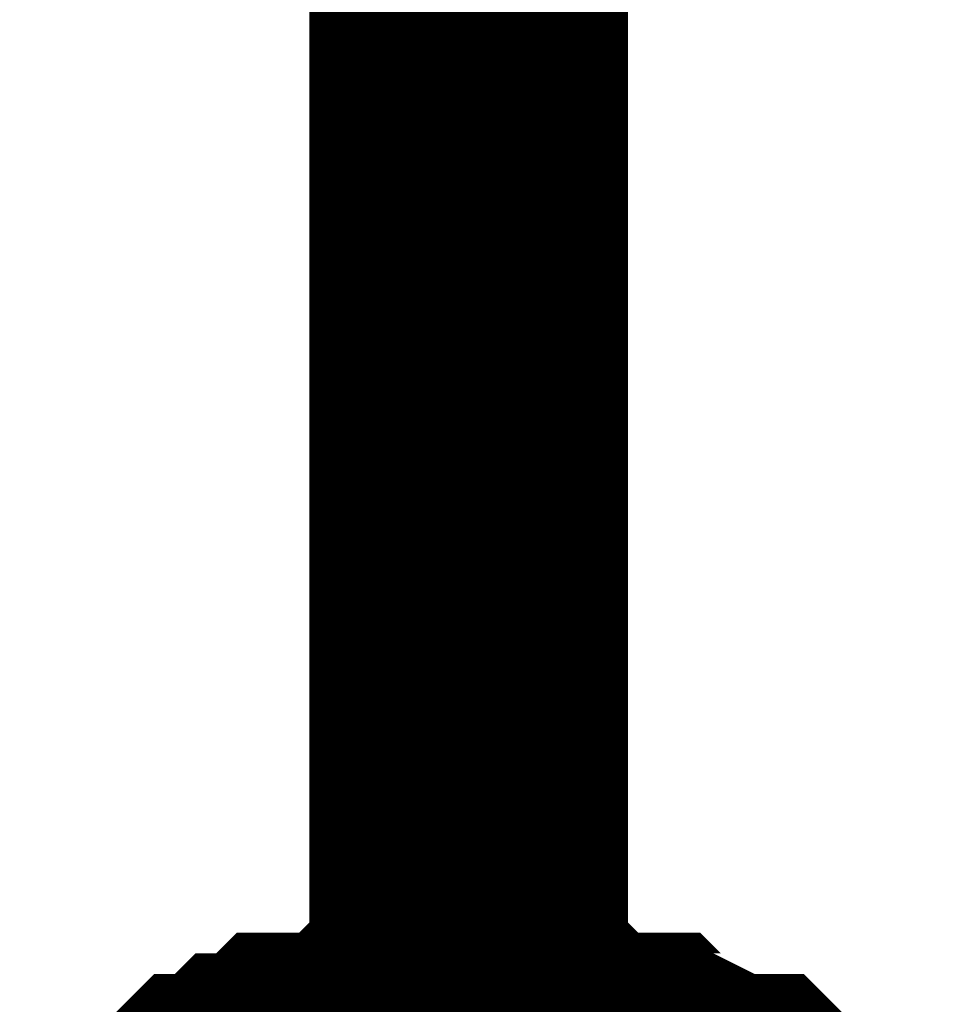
# Model space of a CAD drawing. Header units: inches. Extents: x 0 to 292, y 0 to 193.
# Tile 111 of 155: x 167.975 to 168.84, y 138.995 to 139.922. Entities that reach past the tile are written whole.
import ezdxf

# ---------------------------------------------------------------- set-up
doc = ezdxf.new("R2010")
doc.units = ezdxf.units.IN
doc.layers.add('Sheet', color=255, linetype='Continuous')

msp = doc.modelspace()

# ---------------------------------------------------------------- linework, layer by layer
at = {"layer": 'Sheet'}
for points in [[(168.39783, 140.95974, 0.29972, 0.29972, 0), (168.39783, 138.4259, 0.29972, 0.29972, 0)], [(168.12506, 138.83521, 0.29972, 0.29972, 0), (168.14454, 138.8547, 0.29972, 0.29972, 0), (168.16403, 138.87419, 0.29972, 0.29972, 0), (168.18351, 138.87419, 0.29972, 0.29972, 0), (168.20299, 138.89368, 0.29972, 0.29972, 0), (168.22248, 138.89368, 0.29972, 0.29972, 0), (168.24196, 138.91317, 0.29972, 0.29972, 0), (168.28093, 138.91317, 0.29972, 0.29972, 0), (168.30041, 138.91317, 0.29972, 0.29972, 0), (168.3199, 138.93267, 0.29972, 0.29972, 0), (168.33938, 138.93267, 0.29972, 0.29972, 0), (168.37835, 138.93267, 0.29972, 0.29972, 0), (168.39783, 138.93267, 0.29972, 0.29972, 0)], [(168.12506, 138.83521, 0.29972, 0.29972, 0), (168.14454, 138.8547, 0.29972, 0.29972, 0), (168.16403, 138.87419, 0.29972, 0.29972, 0), (168.18351, 138.87419, 0.29972, 0.29972, 0), (168.20299, 138.89368, 0.29972, 0.29972, 0), (168.22248, 138.89368, 0.29972, 0.29972, 0), (168.24196, 138.91317, 0.29972, 0.29972, 0), (168.28093, 138.91317, 0.29972, 0.29972, 0), (168.30041, 138.91317, 0.29972, 0.29972, 0), (168.3199, 138.93267, 0.29972, 0.29972, 0), (168.33938, 138.93267, 0.29972, 0.29972, 0), (168.37835, 138.93267, 0.29972, 0.29972, 0), (168.39783, 138.93267, 0.29972, 0.29972, 0)], [(168.12506, 138.83521, 0.29972, 0.29972, 0), (168.14454, 138.8547, 0.29972, 0.29972, 0), (168.16403, 138.87419, 0.29972, 0.29972, 0), (168.18351, 138.87419, 0.29972, 0.29972, 0), (168.20299, 138.89368, 0.29972, 0.29972, 0), (168.22248, 138.89368, 0.29972, 0.29972, 0), (168.24196, 138.91317, 0.29972, 0.29972, 0), (168.28093, 138.91317, 0.29972, 0.29972, 0), (168.30041, 138.91317, 0.29972, 0.29972, 0), (168.3199, 138.93267, 0.29972, 0.29972, 0), (168.33938, 138.93267, 0.29972, 0.29972, 0), (168.37835, 138.93267, 0.29972, 0.29972, 0), (168.39783, 138.93267, 0.29972, 0.29972, 0)], [(168.12506, 138.83521, 0.29972, 0.29972, 0), (168.14454, 138.8547, 0.29972, 0.29972, 0), (168.16403, 138.87419, 0.29972, 0.29972, 0), (168.18351, 138.87419, 0.29972, 0.29972, 0), (168.20299, 138.89368, 0.29972, 0.29972, 0), (168.22248, 138.89368, 0.29972, 0.29972, 0), (168.24196, 138.91317, 0.29972, 0.29972, 0), (168.28093, 138.91317, 0.29972, 0.29972, 0), (168.30041, 138.91317, 0.29972, 0.29972, 0), (168.3199, 138.93267, 0.29972, 0.29972, 0), (168.33938, 138.93267, 0.29972, 0.29972, 0), (168.37835, 138.93267, 0.29972, 0.29972, 0), (168.39783, 138.93267, 0.29972, 0.29972, 0)], [(168.12506, 138.83521, 0.29972, 0.29972, 0), (168.14454, 138.8547, 0.29972, 0.29972, 0), (168.16403, 138.87419, 0.29972, 0.29972, 0), (168.18351, 138.87419, 0.29972, 0.29972, 0), (168.20299, 138.89368, 0.29972, 0.29972, 0), (168.22248, 138.89368, 0.29972, 0.29972, 0), (168.24196, 138.91317, 0.29972, 0.29972, 0), (168.28093, 138.91317, 0.29972, 0.29972, 0), (168.30041, 138.91317, 0.29972, 0.29972, 0), (168.3199, 138.93267, 0.29972, 0.29972, 0), (168.33938, 138.93267, 0.29972, 0.29972, 0), (168.37835, 138.93267, 0.29972, 0.29972, 0), (168.39783, 138.93267, 0.29972, 0.29972, 0)], [(168.12506, 138.83521, 0.29972, 0.29972, 0), (168.14454, 138.8547, 0.29972, 0.29972, 0), (168.16403, 138.87419, 0.29972, 0.29972, 0), (168.18351, 138.87419, 0.29972, 0.29972, 0), (168.20299, 138.89368, 0.29972, 0.29972, 0), (168.22248, 138.89368, 0.29972, 0.29972, 0), (168.24196, 138.91317, 0.29972, 0.29972, 0), (168.28093, 138.91317, 0.29972, 0.29972, 0), (168.30041, 138.91317, 0.29972, 0.29972, 0), (168.3199, 138.93267, 0.29972, 0.29972, 0), (168.33938, 138.93267, 0.29972, 0.29972, 0), (168.37835, 138.93267, 0.29972, 0.29972, 0), (168.39783, 138.93267, 0.29972, 0.29972, 0)], [(168.12506, 138.83521, 0.29972, 0.29972, 0), (168.14454, 138.8547, 0.29972, 0.29972, 0), (168.16403, 138.87419, 0.29972, 0.29972, 0), (168.18351, 138.87419, 0.29972, 0.29972, 0), (168.20299, 138.89368, 0.29972, 0.29972, 0), (168.22248, 138.89368, 0.29972, 0.29972, 0), (168.24196, 138.91317, 0.29972, 0.29972, 0), (168.28093, 138.91317, 0.29972, 0.29972, 0), (168.30041, 138.91317, 0.29972, 0.29972, 0), (168.3199, 138.93267, 0.29972, 0.29972, 0), (168.33938, 138.93267, 0.29972, 0.29972, 0), (168.37835, 138.93267, 0.29972, 0.29972, 0), (168.39783, 138.93267, 0.29972, 0.29972, 0)], [(168.12506, 138.83521, 0.29972, 0.29972, 0), (168.14454, 138.8547, 0.29972, 0.29972, 0), (168.16403, 138.87419, 0.29972, 0.29972, 0), (168.18351, 138.87419, 0.29972, 0.29972, 0), (168.20299, 138.89368, 0.29972, 0.29972, 0), (168.22248, 138.89368, 0.29972, 0.29972, 0), (168.24196, 138.91317, 0.29972, 0.29972, 0), (168.28093, 138.91317, 0.29972, 0.29972, 0), (168.30041, 138.91317, 0.29972, 0.29972, 0), (168.3199, 138.93267, 0.29972, 0.29972, 0), (168.33938, 138.93267, 0.29972, 0.29972, 0), (168.37835, 138.93267, 0.29972, 0.29972, 0), (168.39783, 138.93267, 0.29972, 0.29972, 0)], [(168.39783, 138.93267, 0.29972, 0.29972, 0), (168.39783, 138.93267, 0.29972, 0.29972, 0)], [(168.39783, 138.93267, 0.29972, 0.29972, 0), (168.41732, 138.93267, 0.29972, 0.29972, 0), (168.45628, 138.93267, 0.29972, 0.29972, 0), (168.47577, 138.93267, 0.29972, 0.29972, 0), (168.49525, 138.91317, 0.29972, 0.29972, 0), (168.53422, 138.91317, 0.29972, 0.29972, 0), (168.5537, 138.91317, 0.29972, 0.29972, 0), (168.57319, 138.89368, 0.29972, 0.29972, 0), (168.59267, 138.89368, 0.29972, 0.29972, 0), (168.63164, 138.87419, 0.29972, 0.29972, 0), (168.65112, 138.87419, 0.29972, 0.29972, 0), (168.6706, 138.8547, 0.29972, 0.29972, 0), (168.69009, 138.83521, 0.29972, 0.29972, 0)], [(168.39783, 138.93267, 0.29972, 0.29972, 0), (168.39783, 138.93267, 0.29972, 0.29972, 0)], [(168.39783, 138.93267, 0.29972, 0.29972, 0), (168.41732, 138.93267, 0.29972, 0.29972, 0), (168.45628, 138.93267, 0.29972, 0.29972, 0), (168.47577, 138.93267, 0.29972, 0.29972, 0), (168.49525, 138.91317, 0.29972, 0.29972, 0), (168.53422, 138.91317, 0.29972, 0.29972, 0), (168.5537, 138.91317, 0.29972, 0.29972, 0), (168.57319, 138.89368, 0.29972, 0.29972, 0), (168.59267, 138.89368, 0.29972, 0.29972, 0), (168.63164, 138.87419, 0.29972, 0.29972, 0), (168.65112, 138.87419, 0.29972, 0.29972, 0), (168.6706, 138.8547, 0.29972, 0.29972, 0), (168.69009, 138.83521, 0.29972, 0.29972, 0)], [(168.39783, 138.93267, 0.29972, 0.29972, 0), (168.39783, 138.93267, 0.29972, 0.29972, 0)], [(168.39783, 138.93267, 0.29972, 0.29972, 0), (168.41732, 138.93267, 0.29972, 0.29972, 0), (168.45628, 138.93267, 0.29972, 0.29972, 0), (168.47577, 138.93267, 0.29972, 0.29972, 0), (168.49525, 138.91317, 0.29972, 0.29972, 0), (168.53422, 138.91317, 0.29972, 0.29972, 0), (168.5537, 138.91317, 0.29972, 0.29972, 0), (168.57319, 138.89368, 0.29972, 0.29972, 0), (168.59267, 138.89368, 0.29972, 0.29972, 0), (168.63164, 138.87419, 0.29972, 0.29972, 0), (168.65112, 138.87419, 0.29972, 0.29972, 0), (168.6706, 138.8547, 0.29972, 0.29972, 0), (168.69009, 138.83521, 0.29972, 0.29972, 0)], [(168.39783, 138.93267, 0.29972, 0.29972, 0), (168.39783, 138.93267, 0.29972, 0.29972, 0)], [(168.39783, 138.93267, 0.29972, 0.29972, 0), (168.41732, 138.93267, 0.29972, 0.29972, 0), (168.45628, 138.93267, 0.29972, 0.29972, 0), (168.47577, 138.93267, 0.29972, 0.29972, 0), (168.49525, 138.91317, 0.29972, 0.29972, 0), (168.53422, 138.91317, 0.29972, 0.29972, 0), (168.5537, 138.91317, 0.29972, 0.29972, 0), (168.57319, 138.89368, 0.29972, 0.29972, 0), (168.59267, 138.89368, 0.29972, 0.29972, 0), (168.63164, 138.87419, 0.29972, 0.29972, 0), (168.65112, 138.87419, 0.29972, 0.29972, 0), (168.6706, 138.8547, 0.29972, 0.29972, 0), (168.69009, 138.83521, 0.29972, 0.29972, 0)], [(168.39783, 138.93267, 0.29972, 0.29972, 0), (168.39783, 138.93267, 0.29972, 0.29972, 0)], [(168.39783, 138.93267, 0.29972, 0.29972, 0), (168.41732, 138.93267, 0.29972, 0.29972, 0), (168.45628, 138.93267, 0.29972, 0.29972, 0), (168.47577, 138.93267, 0.29972, 0.29972, 0), (168.49525, 138.91317, 0.29972, 0.29972, 0), (168.53422, 138.91317, 0.29972, 0.29972, 0), (168.5537, 138.91317, 0.29972, 0.29972, 0), (168.57319, 138.89368, 0.29972, 0.29972, 0), (168.59267, 138.89368, 0.29972, 0.29972, 0), (168.63164, 138.87419, 0.29972, 0.29972, 0), (168.65112, 138.87419, 0.29972, 0.29972, 0), (168.6706, 138.8547, 0.29972, 0.29972, 0), (168.69009, 138.83521, 0.29972, 0.29972, 0)], [(168.39783, 138.93267, 0.29972, 0.29972, 0), (168.39783, 138.93267, 0.29972, 0.29972, 0)], [(168.39783, 138.93267, 0.29972, 0.29972, 0), (168.41732, 138.93267, 0.29972, 0.29972, 0), (168.45628, 138.93267, 0.29972, 0.29972, 0), (168.47577, 138.93267, 0.29972, 0.29972, 0), (168.49525, 138.91317, 0.29972, 0.29972, 0), (168.53422, 138.91317, 0.29972, 0.29972, 0), (168.5537, 138.91317, 0.29972, 0.29972, 0), (168.57319, 138.89368, 0.29972, 0.29972, 0), (168.59267, 138.89368, 0.29972, 0.29972, 0), (168.63164, 138.87419, 0.29972, 0.29972, 0), (168.65112, 138.87419, 0.29972, 0.29972, 0), (168.6706, 138.8547, 0.29972, 0.29972, 0), (168.69009, 138.83521, 0.29972, 0.29972, 0)], [(168.39783, 138.93267, 0.29972, 0.29972, 0), (168.39783, 138.93267, 0.29972, 0.29972, 0)], [(168.39783, 138.93267, 0.29972, 0.29972, 0), (168.41732, 138.93267, 0.29972, 0.29972, 0), (168.45628, 138.93267, 0.29972, 0.29972, 0), (168.47577, 138.93267, 0.29972, 0.29972, 0), (168.49525, 138.91317, 0.29972, 0.29972, 0), (168.53422, 138.91317, 0.29972, 0.29972, 0), (168.5537, 138.91317, 0.29972, 0.29972, 0), (168.57319, 138.89368, 0.29972, 0.29972, 0), (168.59267, 138.89368, 0.29972, 0.29972, 0), (168.63164, 138.87419, 0.29972, 0.29972, 0), (168.65112, 138.87419, 0.29972, 0.29972, 0), (168.6706, 138.8547, 0.29972, 0.29972, 0), (168.69009, 138.83521, 0.29972, 0.29972, 0)], [(168.39783, 138.93267, 0.29972, 0.29972, 0), (168.39783, 138.93267, 0.29972, 0.29972, 0)], [(168.39783, 138.93267, 0.29972, 0.29972, 0), (168.41732, 138.93267, 0.29972, 0.29972, 0), (168.45628, 138.93267, 0.29972, 0.29972, 0), (168.47577, 138.93267, 0.29972, 0.29972, 0), (168.49525, 138.91317, 0.29972, 0.29972, 0), (168.53422, 138.91317, 0.29972, 0.29972, 0), (168.5537, 138.91317, 0.29972, 0.29972, 0), (168.57319, 138.89368, 0.29972, 0.29972, 0), (168.59267, 138.89368, 0.29972, 0.29972, 0), (168.63164, 138.87419, 0.29972, 0.29972, 0), (168.65112, 138.87419, 0.29972, 0.29972, 0), (168.6706, 138.8547, 0.29972, 0.29972, 0), (168.69009, 138.83521, 0.29972, 0.29972, 0)]]:
    msp.add_lwpolyline(points, format="xyseb", dxfattribs=at)

doc.saveas('drawing.dxf')
